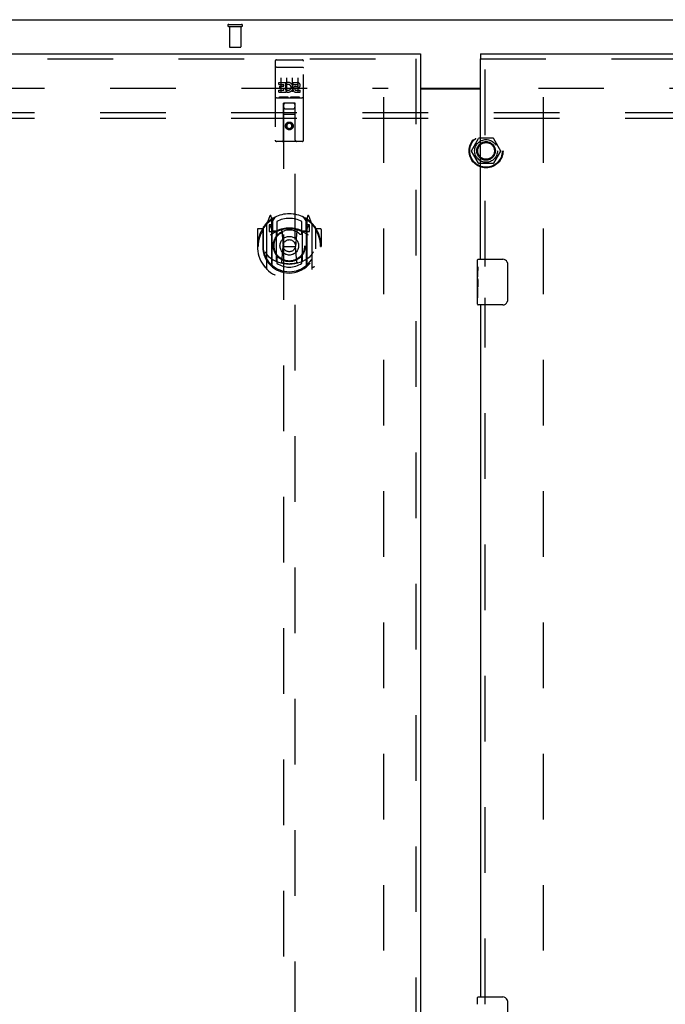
# Model space of a CAD drawing. Header units: inches. Extents: x 0 to 262, y 0 to 169.
# Tile 60 of 78: x 73 to 87, y 102 to 124. Entities that reach past the tile are written whole.
import ezdxf

# ---------------------------------------------------------------- set-up
doc = ezdxf.new("R2010")
doc.units = ezdxf.units.IN
doc.header["$LTSCALE"] = 14.384615
doc.header["$MEASUREMENT"] = 0
doc.linetypes.add('HIDDEN', pattern=[0.2, 0.1, -0.1])
doc.layers.get('0').update_dxf_attribs({"linetype": 'CONTINUOUS'})
for name, color, linetype in [('DEFAULT_2', 8, 'HIDDEN'), ('MAIN_DOOR_ASSEMBLY', 7, 'CONTINUOUS'), ('SECONDARY_DOOR_ASSEMBLY', 7, 'CONTINUOUS'), ('SUBPANEL', 7, 'CONTINUOUS')]:
    doc.layers.add(name, color=color, linetype=linetype)

msp = doc.modelspace()

# ---------------------------------------------------------------- linework, layer by layer
at = {"color": 7, "linetype": 'Continuous'}
for p, q in [((58.814, 123.629), (107.71, 123.629)), ((81.699, 122.129), (83.012, 122.129))]:
    msp.add_line(p, q, dxfattribs=at)
at = {"color": 3, "linetype": 'Continuous'}
msp.add_line((81.699, 122.114), (83.012, 122.114), dxfattribs=at)
at = {"layer": 'DEFAULT_2', "color": 8, "linetype": 'HIDDEN'}
for p, q in [((77.495, 123.525), (77.779, 123.525)), ((77.495, 123.482), (77.779, 123.482)), ((77.513, 123.482), (77.513, 123.035)), ((77.761, 123.482), (77.761, 123.035)), ((77.523, 123.025), (77.751, 123.025)), ((60.512, 122.129), (80.991, 122.129)), ((84.283, 122.129), (104.762, 122.129)), ((80.887, 121.928), (80.887, 65.331)), ((84.387, 121.928), (84.387, 65.331)), ((82.819, 120.759), (82.973, 121.027)), ((83.291, 121.032), (82.982, 121.032)), ((83.3, 121.027), (83.454, 120.759)), ((82.973, 120.482), (82.819, 120.749)), ((83.454, 120.749), (83.3, 120.482)), ((83.291, 120.477), (82.982, 120.477))]:
    msp.add_line(p, q, dxfattribs=at)
for radius in [0.372, 0.356, 0.204, 0.183]:
    msp.add_circle((83.137, 120.754), radius, dxfattribs=at)
for centre, radius, start, end in [((77.495, 123.504), 0.0215, 90, 270), ((77.779, 123.504), 0.0215, 270, 90), ((77.523, 123.035), 0.01, 180, 270), ((77.751, 123.035), 0.01, 270, 360), ((82.982, 121.022), 0.01, 90.0113, 149.988), ((83.291, 121.022), 0.01, 30.0108, 89.9876), ((82.828, 120.754), 0.01, 150.0117, 209.9873), ((83.445, 120.754), 0.01, 330.0117, 29.9873), ((82.982, 120.487), 0.01, 210.0108, 269.9876), ((83.291, 120.487), 0.01, 270.0113, 329.988)]:
    msp.add_arc(centre, radius, start, end, dxfattribs=at)
at = {"layer": 'MAIN_DOOR_ASSEMBLY', "color": 7, "linetype": 'Continuous'}
for p, q in [((83.012, 122.879), (83.012, 122.775)), ((82.952, 118.219), (82.952, 118.364)), ((82.967, 118.379), (83.507, 118.379)), ((83.606, 118.279), (83.606, 117.479)), ((82.952, 117.961), (82.952, 118.218)), ((82.957, 118.162), (82.952, 118.162)), ((82.958, 117.994), (82.958, 118.131)), ((82.952, 117.994), (82.958, 117.994)), ((82.952, 117.394), (82.952, 117.958)), ((82.953, 117.932), (82.952, 117.932)), ((82.952, 117.8), (82.957, 117.8)), ((82.952, 117.764), (82.958, 117.764)), ((82.952, 117.701), (82.958, 117.701)), ((82.958, 117.533), (82.958, 117.764)), ((82.952, 117.533), (82.958, 117.533)), ((83.507, 117.379), (82.967, 117.379)), ((82.952, 102.052), (82.952, 102.198)), ((82.967, 102.213), (83.507, 102.213)), ((83.606, 102.113), (83.606, 101.313))]:
    msp.add_line(p, q, dxfattribs=at)
at = {"layer": 'MAIN_DOOR_ASSEMBLY', "color": 3, "linetype": 'Continuous'}
for p, q in [((83.012, 122.879), (105.574, 122.879)), ((83.012, 118.379), (83.012, 122.775)), ((83.012, 117.379), (83.012, 102.213))]:
    msp.add_line(p, q, dxfattribs=at)
at = {"layer": 'MAIN_DOOR_ASSEMBLY', "color": 8, "linetype": 'HIDDEN'}
for p, q in [((83.012, 122.775), (105.574, 122.775)), ((83.116, 118.224), (83.116, 122.775)), ((83.116, 102.058), (83.116, 117.534))]:
    msp.add_line(p, q, dxfattribs=at)
at = {"layer": 'MAIN_DOOR_ASSEMBLY', "color": 7, "linetype": 'Continuous'}
for points in [[(83.6, 118.315), (83.602, 118.31), (83.603, 118.304), (83.605, 118.298), (83.606, 118.292), (83.606, 118.286), (83.606, 118.279)], [(82.952, 118.219), (82.952, 118.215), (82.952, 118.21), (82.953, 118.205), (82.953, 118.199), (82.954, 118.192), (82.955, 118.184), (82.956, 118.176), (82.957, 118.167)], [(82.957, 118.167), (82.958, 118.158), (82.958, 118.149), (82.958, 118.14), (82.958, 118.131)], [(82.952, 117.961), (82.952, 117.953), (82.952, 117.944), (82.953, 117.934)], [(82.953, 117.934), (82.956, 117.9), (82.957, 117.888), (82.957, 117.875), (82.958, 117.863), (82.958, 117.85), (82.958, 117.837), (82.958, 117.824), (82.958, 117.812), (82.957, 117.799), (82.957, 117.787), (82.956, 117.775)], [(83.606, 117.479), (83.606, 117.473), (83.606, 117.467), (83.605, 117.461), (83.603, 117.455), (83.602, 117.449), (83.6, 117.443)], [(83.6, 102.149), (83.602, 102.143), (83.603, 102.137), (83.605, 102.131), (83.606, 102.125), (83.606, 102.119), (83.606, 102.113)]]:
    msp.add_lwpolyline(points, dxfattribs=at)
for centre, radius, start, end in [((82.967, 118.364), 0.015, 90, 180), ((83.507, 118.279), 0.1, 21.1999, 90), ((82.967, 117.394), 0.015, 180, 270), ((83.507, 117.479), 0.1, 270, 338.7946), ((82.967, 102.198), 0.015, 90, 180), ((83.507, 102.113), 0.1, 21.1999, 90)]:
    msp.add_arc(centre, radius, start, end, dxfattribs=at)
msp.add_ellipse((83.215, 117.795), major_axis=(0.263, 0), ratio=0.432808, start_param=3.141593, end_param=3.321581, dxfattribs=at)
at = {"layer": 'SECONDARY_DOOR_ASSEMBLY', "color": 3, "linetype": 'Continuous'}
for p, q in [((59.137, 122.879), (81.699, 122.879)), ((81.699, 122.775), (81.699, 64.483))]:
    msp.add_line(p, q, dxfattribs=at)
at = {"layer": 'SECONDARY_DOOR_ASSEMBLY', "color": 8, "linetype": 'HIDDEN'}
for p, q in [((59.137, 122.775), (81.699, 122.775)), ((81.595, 122.775), (81.595, 64.483)), ((78.512, 122.717), (78.512, 120.992)), ((78.528, 122.588), (78.527, 122.588)), ((78.529, 122.588), (78.528, 122.588)), ((78.53, 122.588), (78.529, 122.588)), ((78.53, 122.588), (78.53, 122.588)), ((78.531, 122.588), (78.53, 122.588)), ((78.532, 122.588), (78.531, 122.588)), ((78.533, 122.588), (78.532, 122.588)), ((78.534, 122.588), (78.533, 122.588)), ((78.534, 122.589), (78.534, 122.588)), ((78.535, 122.589), (78.534, 122.589)), ((78.536, 122.589), (78.535, 122.589)), ((78.537, 122.589), (78.536, 122.589)), ((78.538, 122.589), (78.537, 122.589)), ((78.539, 122.589), (78.538, 122.589)), ((78.539, 122.589), (78.539, 122.589)), ((78.54, 122.589), (78.539, 122.589)), ((78.541, 122.589), (78.54, 122.589)), ((78.541, 122.589), (79.107, 122.589)), ((78.542, 122.747), (79.107, 122.747)), ((79.107, 122.589), (79.107, 122.589)), ((79.107, 122.589), (79.108, 122.589)), ((79.108, 122.589), (79.109, 122.589)), ((79.109, 122.589), (79.11, 122.589)), ((79.11, 122.589), (79.111, 122.589)), ((79.111, 122.589), (79.112, 122.589)), ((79.112, 122.589), (79.112, 122.589)), ((79.112, 122.589), (79.113, 122.589)), ((79.113, 122.589), (79.114, 122.589)), ((79.114, 122.589), (79.115, 122.588)), ((79.115, 122.588), (79.116, 122.588)), ((79.116, 122.588), (79.116, 122.588)), ((79.116, 122.588), (79.117, 122.588)), ((79.117, 122.588), (79.118, 122.588)), ((79.118, 122.588), (79.119, 122.588)), ((79.119, 122.588), (79.12, 122.588)), ((79.136, 120.992), (79.136, 122.717)), ((78.637, 122.356), (78.637, 122.05)), ((78.762, 122.356), (78.762, 122.05)), ((78.887, 122.356), (78.887, 122.05)), ((79.012, 122.356), (79.012, 122.05)), ((78.592, 122.212), (78.592, 122.254)), ((78.592, 122.254), (78.748, 122.254)), ((78.592, 122.212), (78.706, 122.212)), ((78.613, 122.127), (78.613, 122.169)), ((78.613, 122.169), (78.706, 122.169)), ((78.706, 122.169), (78.706, 122.212)), ((78.748, 122.076), (78.748, 122.254)), ((78.773, 122.206), (78.756, 122.245)), ((78.905, 122.212), (78.905, 122.254)), ((78.905, 122.254), (78.997, 122.254)), ((78.905, 122.212), (78.997, 122.212)), ((78.968, 122.168), (78.997, 122.168)), ((78.542, 121.919), (79.107, 121.919)), ((78.592, 122.041), (78.592, 122.083)), ((78.592, 122.083), (78.706, 122.083)), ((78.592, 122.041), (78.748, 122.041)), ((78.613, 122.127), (78.706, 122.127)), ((78.785, 121.935), (78.613, 121.935)), ((78.706, 122.083), (78.706, 122.127)), ((78.748, 122.076), (78.761, 122.095)), ((78.748, 122.041), (78.748, 122.053)), ((78.752, 122.051), (78.748, 122.053)), ((79.035, 121.935), (78.863, 121.935)), ((78.965, 122.127), (79.011, 122.127)), ((78.968, 122.083), (79.061, 122.083)), ((78.968, 122.041), (79.061, 122.041)), ((79.061, 122.041), (79.061, 122.083)), ((78.694, 120.992), (78.698, 121.802)), ((78.719, 121.802), (78.698, 121.802)), ((78.699, 121.802), (78.699, 95.8)), ((78.929, 121.802), (78.719, 121.802)), ((78.951, 121.802), (78.929, 121.802)), ((78.949, 95.8), (78.949, 121.802)), ((78.954, 120.992), (78.951, 121.802)), ((78.952, 121.552), (78.696, 121.552)), ((78.739, 121.677), (78.909, 121.677)), ((78.824, 121.374), (78.762, 121.338)), ((78.762, 121.338), (78.762, 121.265)), ((78.762, 121.338), (78.772, 121.332)), ((78.762, 121.265), (78.772, 121.271)), ((78.762, 121.265), (78.824, 121.229)), ((78.824, 121.362), (78.772, 121.332)), ((78.772, 121.332), (78.772, 121.271)), ((78.772, 121.271), (78.824, 121.241)), ((78.824, 121.374), (78.824, 121.362)), ((78.887, 121.338), (78.824, 121.374)), ((78.877, 121.332), (78.824, 121.362)), ((78.824, 121.241), (78.877, 121.271)), ((78.824, 121.229), (78.887, 121.265)), ((78.887, 121.338), (78.877, 121.332)), ((78.877, 121.271), (78.877, 121.332)), ((78.887, 121.265), (78.877, 121.271)), ((78.887, 121.265), (78.887, 121.338)), ((78.824, 121.229), (78.824, 121.241)), ((79.107, 120.962), (78.542, 120.962)), ((78.399, 119.328), (78.328, 119.152)), ((78.442, 119.244), (78.427, 119.325)), ((79.221, 119.325), (79.207, 119.244)), ((79.32, 119.152), (79.249, 119.328)), ((78.324, 119.141), (78.324, 118.174)), ((78.382, 119.137), (78.382, 118.987)), ((78.449, 119.137), (78.382, 119.137)), ((78.39, 119.129), (78.419, 119.083)), ((78.421, 119.248), (78.42, 119.248)), ((78.42, 119.248), (78.42, 119.247)), ((78.42, 119.248), (78.42, 119.247)), ((78.442, 118.228), (78.442, 119.244)), ((78.449, 119.197), (78.519, 119.306)), ((78.449, 118.253), (78.449, 119.256)), ((78.452, 119.231), (78.452, 119.024)), ((78.549, 119.209), (78.549, 118.956)), ((79.099, 118.956), (79.099, 119.209)), ((79.129, 119.306), (79.199, 119.197)), ((79.197, 119.024), (79.197, 119.231)), ((79.199, 118.253), (79.199, 119.256)), ((79.267, 119.137), (79.199, 119.137)), ((79.207, 119.244), (79.207, 118.228)), ((79.228, 119.247), (79.224, 119.251)), ((79.229, 119.083), (79.258, 119.129)), ((79.267, 118.987), (79.267, 119.137)), ((79.324, 118.174), (79.324, 119.141)), ((78.124, 119.031), (78.124, 118.658)), ((78.242, 119.046), (78.139, 119.046)), ((78.242, 119.046), (78.242, 118.658)), ((78.25, 119.031), (78.242, 119.046)), ((78.249, 119.069), (78.249, 118.611)), ((78.382, 118.987), (78.442, 118.987)), ((78.542, 118.986), (78.469, 118.986)), ((78.472, 119.004), (78.537, 119.004)), ((78.542, 118.345), (78.542, 118.976)), ((78.661, 119.002), (78.692, 118.658)), ((78.987, 119.002), (78.957, 118.658)), ((79.179, 118.986), (79.107, 118.986)), ((79.107, 118.976), (79.107, 118.345)), ((79.111, 119.004), (79.177, 119.004)), ((79.207, 118.987), (79.267, 118.987)), ((79.407, 119.046), (79.398, 119.031)), ((79.399, 119.069), (79.399, 118.611)), ((79.407, 118.658), (79.407, 119.046)), ((79.509, 119.046), (79.407, 119.046)), ((79.524, 119.031), (79.524, 118.658)), ((78.124, 118.658), (78.139, 118.658)), ((78.242, 118.658), (78.257, 118.658)), ((78.249, 118.611), (78.249, 118.608)), ((78.661, 118.318), (78.692, 118.658)), ((78.692, 118.658), (78.957, 118.658)), ((78.987, 118.318), (78.957, 118.658)), ((79.407, 118.658), (79.392, 118.658)), ((79.399, 118.611), (79.399, 118.608)), ((79.509, 118.658), (79.524, 118.658)), ((78.549, 118.395), (78.549, 118.292)), ((79.099, 118.292), (79.099, 118.395))]:
    msp.add_line(p, q, dxfattribs=at)
at = {"layer": 'SECONDARY_DOOR_ASSEMBLY', "color": 7, "linetype": 'Continuous'}
msp.add_line((81.699, 122.879), (81.699, 122.775), dxfattribs=at)
at = {"layer": 'SECONDARY_DOOR_ASSEMBLY', "color": 8, "linetype": 'HIDDEN'}
for points in [[(78.527, 122.588), (78.527, 122.588), (78.527, 122.588), (78.526, 122.588), (78.526, 122.588), (78.526, 122.588), (78.525, 122.588), (78.525, 122.587), (78.524, 122.587), (78.524, 122.587), (78.524, 122.587), (78.523, 122.587), (78.523, 122.587), (78.523, 122.587), (78.522, 122.587), (78.522, 122.587), (78.522, 122.587), (78.522, 122.587), (78.521, 122.587), (78.521, 122.587), (78.521, 122.587), (78.52, 122.587), (78.52, 122.586), (78.52, 122.586), (78.519, 122.586), (78.519, 122.586), (78.519, 122.586), (78.519, 122.586), (78.518, 122.586), (78.518, 122.586), (78.518, 122.586), (78.518, 122.586), (78.517, 122.586), (78.517, 122.586), (78.517, 122.586), (78.517, 122.585), (78.516, 122.585), (78.516, 122.585), (78.516, 122.585), (78.516, 122.585), (78.515, 122.585), (78.515, 122.585), (78.515, 122.585), (78.515, 122.585), (78.515, 122.585), (78.514, 122.585), (78.514, 122.584), (78.514, 122.584), (78.514, 122.584), (78.514, 122.584), (78.514, 122.584), (78.513, 122.584), (78.513, 122.584), (78.513, 122.584), (78.513, 122.584), (78.513, 122.584), (78.513, 122.583), (78.513, 122.583), (78.513, 122.583), (78.512, 122.583), (78.512, 122.583), (78.512, 122.583), (78.512, 122.583), (78.512, 122.583), (78.512, 122.583), (78.512, 122.583), (78.512, 122.582), (78.512, 122.582), (78.512, 122.582), (78.512, 122.582), (78.512, 122.582), (78.512, 122.582), (78.512, 122.582), (78.512, 122.582), (78.512, 122.582), (78.512, 122.582), (78.512, 122.581), (78.512, 122.581)], [(79.12, 122.588), (79.12, 122.588), (79.121, 122.588), (79.121, 122.588), (79.121, 122.588), (79.122, 122.588), (79.122, 122.588), (79.122, 122.588), (79.123, 122.588), (79.123, 122.587), (79.124, 122.587), (79.124, 122.587), (79.124, 122.587), (79.125, 122.587), (79.125, 122.587), (79.125, 122.587), (79.126, 122.587), (79.126, 122.587), (79.126, 122.587), (79.126, 122.587), (79.127, 122.587), (79.127, 122.587), (79.127, 122.587), (79.128, 122.587), (79.128, 122.586), (79.128, 122.586), (79.129, 122.586), (79.129, 122.586), (79.129, 122.586), (79.129, 122.586), (79.13, 122.586), (79.13, 122.586), (79.13, 122.586), (79.13, 122.586), (79.131, 122.586), (79.131, 122.586), (79.131, 122.586), (79.131, 122.585), (79.132, 122.585), (79.132, 122.585), (79.132, 122.585), (79.132, 122.585), (79.133, 122.585), (79.133, 122.585), (79.133, 122.585), (79.133, 122.585), (79.133, 122.585), (79.134, 122.585), (79.134, 122.584), (79.134, 122.584), (79.134, 122.584), (79.134, 122.584), (79.134, 122.584), (79.135, 122.584), (79.135, 122.584), (79.135, 122.584), (79.135, 122.584), (79.135, 122.584), (79.135, 122.583), (79.135, 122.583), (79.135, 122.583), (79.136, 122.583), (79.136, 122.583), (79.136, 122.583), (79.136, 122.583), (79.136, 122.583), (79.136, 122.583), (79.136, 122.583), (79.136, 122.582), (79.136, 122.582), (79.136, 122.582), (79.136, 122.582), (79.136, 122.582), (79.136, 122.582), (79.136, 122.582), (79.136, 122.582), (79.136, 122.582), (79.136, 122.582), (79.136, 122.581), (79.136, 122.581)], [(78.613, 121.935), (78.613, 121.935), (78.613, 121.935), (78.612, 121.935), (78.612, 121.935), (78.612, 121.935), (78.612, 121.935), (78.612, 121.935), (78.611, 121.935), (78.611, 121.935), (78.611, 121.935), (78.611, 121.935), (78.611, 121.935), (78.611, 121.935), (78.61, 121.935), (78.61, 121.935), (78.61, 121.935), (78.61, 121.935), (78.61, 121.935), (78.61, 121.935), (78.609, 121.935), (78.609, 121.935), (78.609, 121.935), (78.609, 121.935), (78.609, 121.935), (78.609, 121.935), (78.609, 121.935), (78.609, 121.935), (78.608, 121.935), (78.608, 121.935), (78.608, 121.935), (78.608, 121.935), (78.608, 121.935), (78.608, 121.935), (78.608, 121.935), (78.608, 121.936), (78.607, 121.936), (78.607, 121.936), (78.607, 121.936), (78.607, 121.936), (78.607, 121.936), (78.607, 121.936), (78.607, 121.936), (78.607, 121.936), (78.607, 121.936), (78.607, 121.936), (78.607, 121.936)], [(78.792, 121.936), (78.791, 121.936), (78.791, 121.936), (78.791, 121.936), (78.791, 121.936), (78.791, 121.936), (78.791, 121.936), (78.791, 121.936), (78.791, 121.936), (78.791, 121.936), (78.791, 121.936), (78.79, 121.936), (78.79, 121.935), (78.79, 121.935), (78.79, 121.935), (78.79, 121.935), (78.79, 121.935), (78.79, 121.935), (78.79, 121.935), (78.79, 121.935), (78.789, 121.935), (78.789, 121.935), (78.789, 121.935), (78.789, 121.935), (78.789, 121.935), (78.789, 121.935), (78.789, 121.935), (78.788, 121.935), (78.788, 121.935), (78.788, 121.935), (78.788, 121.935), (78.788, 121.935), (78.788, 121.935), (78.787, 121.935), (78.787, 121.935), (78.787, 121.935), (78.787, 121.935), (78.787, 121.935), (78.787, 121.935), (78.786, 121.935), (78.786, 121.935), (78.786, 121.935), (78.786, 121.935), (78.786, 121.935), (78.785, 121.935), (78.785, 121.935)], [(78.863, 121.935), (78.863, 121.935), (78.863, 121.935), (78.862, 121.935), (78.862, 121.935), (78.862, 121.935), (78.862, 121.935), (78.862, 121.935), (78.861, 121.935), (78.861, 121.935), (78.861, 121.935), (78.861, 121.935), (78.861, 121.935), (78.861, 121.935), (78.86, 121.935), (78.86, 121.935), (78.86, 121.935), (78.86, 121.935), (78.86, 121.935), (78.86, 121.935), (78.859, 121.935), (78.859, 121.935), (78.859, 121.935), (78.859, 121.935), (78.859, 121.935), (78.859, 121.935), (78.859, 121.935), (78.859, 121.935), (78.858, 121.935), (78.858, 121.935), (78.858, 121.935), (78.858, 121.935), (78.858, 121.935), (78.858, 121.935), (78.858, 121.935), (78.858, 121.936), (78.857, 121.936), (78.857, 121.936), (78.857, 121.936), (78.857, 121.936), (78.857, 121.936), (78.857, 121.936), (78.857, 121.936), (78.857, 121.936), (78.857, 121.936), (78.857, 121.936), (78.857, 121.936)], [(79.042, 121.936), (79.041, 121.936), (79.041, 121.936), (79.041, 121.936), (79.041, 121.936), (79.041, 121.936), (79.041, 121.936), (79.041, 121.936), (79.041, 121.936), (79.041, 121.936), (79.041, 121.936), (79.04, 121.936), (79.04, 121.935), (79.04, 121.935), (79.04, 121.935), (79.04, 121.935), (79.04, 121.935), (79.04, 121.935), (79.04, 121.935), (79.04, 121.935), (79.039, 121.935), (79.039, 121.935), (79.039, 121.935), (79.039, 121.935), (79.039, 121.935), (79.039, 121.935), (79.039, 121.935), (79.038, 121.935), (79.038, 121.935), (79.038, 121.935), (79.038, 121.935), (79.038, 121.935), (79.038, 121.935), (79.037, 121.935), (79.037, 121.935), (79.037, 121.935), (79.037, 121.935), (79.037, 121.935), (79.037, 121.935), (79.036, 121.935), (79.036, 121.935), (79.036, 121.935), (79.036, 121.935), (79.036, 121.935), (79.035, 121.935), (79.035, 121.935)], [(78.279, 119.097), (78.279, 119.097), (78.28, 119.098), (78.281, 119.099), (78.281, 119.1), (78.282, 119.101), (78.283, 119.101), (78.284, 119.102), (78.284, 119.103), (78.285, 119.104), (78.286, 119.104), (78.287, 119.105), (78.287, 119.106), (78.288, 119.107), (78.289, 119.107), (78.29, 119.108), (78.291, 119.109), (78.291, 119.109), (78.292, 119.11), (78.293, 119.111), (78.294, 119.111), (78.295, 119.112), (78.296, 119.112), (78.297, 119.113), (78.297, 119.114), (78.298, 119.114), (78.299, 119.115), (78.3, 119.115), (78.301, 119.116), (78.302, 119.116), (78.303, 119.117), (78.304, 119.117), (78.305, 119.118), (78.305, 119.118), (78.306, 119.118)], [(79.342, 119.118), (79.343, 119.118), (79.343, 119.118), (79.344, 119.117), (79.345, 119.117), (79.346, 119.116), (79.347, 119.116), (79.348, 119.115), (79.349, 119.115), (79.35, 119.114), (79.351, 119.114), (79.352, 119.113), (79.352, 119.112), (79.353, 119.112), (79.354, 119.111), (79.355, 119.111), (79.356, 119.11), (79.357, 119.109), (79.357, 119.109), (79.358, 119.108), (79.359, 119.107), (79.36, 119.107), (79.361, 119.106), (79.361, 119.105), (79.362, 119.104), (79.363, 119.104), (79.364, 119.103), (79.364, 119.102), (79.365, 119.101), (79.366, 119.101), (79.367, 119.1), (79.367, 119.099), (79.368, 119.098), (79.369, 119.097), (79.369, 119.097)], [(78.292, 118.544), (78.295, 118.539), (78.298, 118.534), (78.301, 118.529), (78.303, 118.525), (78.306, 118.52), (78.309, 118.516), (78.312, 118.512), (78.314, 118.508), (78.317, 118.504), (78.319, 118.501), (78.322, 118.497), (78.324, 118.494), (78.327, 118.491), (78.329, 118.488), (78.331, 118.485), (78.333, 118.482), (78.335, 118.479), (78.338, 118.476), (78.34, 118.474), (78.342, 118.471), (78.344, 118.469), (78.346, 118.467), (78.348, 118.464), (78.35, 118.462), (78.351, 118.46), (78.353, 118.458), (78.355, 118.457), (78.357, 118.455), (78.359, 118.453), (78.36, 118.451), (78.362, 118.45), (78.363, 118.448), (78.365, 118.447), (78.367, 118.445), (78.368, 118.444), (78.37, 118.443)], [(79.278, 118.443), (79.28, 118.444), (79.281, 118.445), (79.283, 118.447), (79.285, 118.448), (79.286, 118.45), (79.288, 118.451), (79.289, 118.453), (79.291, 118.455), (79.293, 118.457), (79.295, 118.458), (79.297, 118.46), (79.298, 118.462), (79.3, 118.464), (79.302, 118.467), (79.304, 118.469), (79.306, 118.471), (79.308, 118.474), (79.31, 118.476), (79.313, 118.479), (79.315, 118.482), (79.317, 118.485), (79.319, 118.488), (79.321, 118.491), (79.324, 118.494), (79.326, 118.497), (79.329, 118.501), (79.331, 118.504), (79.334, 118.508), (79.336, 118.512), (79.339, 118.516), (79.342, 118.52), (79.345, 118.525), (79.347, 118.529), (79.35, 118.534), (79.353, 118.539), (79.357, 118.544)], [(79.012, 118.301), (79.007, 118.299), (79.001, 118.298), (78.996, 118.297), (78.99, 118.295), (78.985, 118.294), (78.979, 118.293), (78.974, 118.292), (78.968, 118.29), (78.963, 118.289), (78.958, 118.288), (78.952, 118.287), (78.947, 118.286), (78.941, 118.285), (78.935, 118.284), (78.93, 118.283), (78.924, 118.282), (78.919, 118.282), (78.913, 118.281), (78.908, 118.28), (78.902, 118.28), (78.897, 118.279), (78.891, 118.278), (78.885, 118.278), (78.88, 118.277), (78.874, 118.277), (78.869, 118.277), (78.863, 118.276), (78.858, 118.276), (78.852, 118.276), (78.846, 118.276), (78.841, 118.275), (78.835, 118.275), (78.83, 118.275), (78.824, 118.275), (78.818, 118.275), (78.813, 118.275), (78.807, 118.275), (78.802, 118.276), (78.796, 118.276), (78.79, 118.276), (78.785, 118.276), (78.779, 118.277), (78.774, 118.277), (78.768, 118.277), (78.763, 118.278), (78.757, 118.278), (78.751, 118.279), (78.746, 118.28), (78.74, 118.28), (78.735, 118.281), (78.729, 118.282), (78.724, 118.282), (78.718, 118.283), (78.713, 118.284), (78.707, 118.285), (78.702, 118.286), (78.696, 118.287), (78.691, 118.288), (78.685, 118.289), (78.68, 118.29), (78.674, 118.292), (78.669, 118.293), (78.663, 118.294), (78.658, 118.295), (78.652, 118.297), (78.647, 118.298), (78.641, 118.299), (78.636, 118.301)], [(78.306, 118.197), (78.305, 118.198), (78.305, 118.198), (78.304, 118.198), (78.303, 118.199), (78.302, 118.199), (78.301, 118.2), (78.3, 118.2), (78.299, 118.201), (78.298, 118.201), (78.297, 118.202), (78.297, 118.202), (78.296, 118.203), (78.295, 118.204), (78.294, 118.204), (78.293, 118.205), (78.292, 118.206), (78.291, 118.206), (78.291, 118.207), (78.29, 118.207), (78.289, 118.208), (78.288, 118.209), (78.287, 118.21), (78.287, 118.21), (78.286, 118.211), (78.285, 118.212), (78.284, 118.213), (78.284, 118.213), (78.283, 118.214), (78.282, 118.215), (78.281, 118.216), (78.281, 118.216), (78.28, 118.217), (78.279, 118.218), (78.279, 118.219)], [(79.369, 118.219), (79.369, 118.218), (79.368, 118.217), (79.367, 118.216), (79.367, 118.216), (79.366, 118.215), (79.365, 118.214), (79.364, 118.213), (79.364, 118.213), (79.363, 118.212), (79.362, 118.211), (79.361, 118.21), (79.361, 118.21), (79.36, 118.209), (79.359, 118.208), (79.358, 118.207), (79.357, 118.207), (79.357, 118.206), (79.356, 118.206), (79.355, 118.205), (79.354, 118.204), (79.353, 118.204), (79.352, 118.203), (79.352, 118.202), (79.351, 118.202), (79.35, 118.201), (79.349, 118.201), (79.348, 118.2), (79.347, 118.2), (79.346, 118.199), (79.345, 118.199), (79.344, 118.198), (79.343, 118.198), (79.343, 118.198), (79.342, 118.197)]]:
    msp.add_lwpolyline(points, dxfattribs=at)
for centre, radius in [((78.824, 121.302), 0.085), ((78.824, 121.302), 0.0845), ((78.824, 118.676), 0.35), ((78.824, 118.676), 0.335), ((78.824, 118.676), 0.205), ((78.824, 118.676), 0.133)]:
    msp.add_circle(centre, radius, dxfattribs=at)
for centre, radius, start, end in [((78.542, 122.717), 0.03, 90, 180), ((79.107, 122.717), 0.03, 0, 90), ((78.798, 122.147), 0.107, 244.2636, 113.4027), ((78.798, 122.147), 0.0639, 234.8895, 113.4026), ((78.968, 122.104), 0.0635, 90, 270), ((78.997, 122.19), 0.0644, 282.2995, 90.0775), ((78.997, 122.19), 0.0219, 269.9011, 90), ((78.542, 121.889), 0.03, 90, 180), ((78.968, 122.105), 0.0219, 100.307, 270), ((79.107, 121.889), 0.03, 0, 90), ((78.739, 121.762), 0.04, 90, 180), ((78.739, 121.717), 0.04, 180, 270), ((78.909, 121.762), 0.04, 0, 90), ((78.909, 121.717), 0.04, 270, 360), ((78.542, 120.992), 0.03, 180, 270), ((78.664, 120.992), 0.03, 270, 360), ((78.984, 120.992), 0.03, 180, 270), ((79.107, 120.992), 0.03, 270, 360), ((78.824, 118.676), 0.7, 35.2961, 144.7039), ((78.413, 119.322), 0.015, 10, 158.1959), ((79.235, 119.322), 0.015, 21.8041, 170), ((78.824, 118.658), 0.7, 125.5126, 54.4874), ((78.339, 119.141), 0.015, 135.0748, 180), ((78.394, 119.132), 0.005, 90, 212.6792), ((78.429, 119.211), 0.02, 0, 125.5126), ((78.432, 119.231), 0.02, 0, 125.2543), ((78.469, 119.256), 0.02, 121.4688, 179.9992), ((78.824, 118.676), 0.6, 62.7204, 117.2796), ((79.179, 119.256), 0.02, 0, 58.5295), ((79.217, 119.231), 0.02, 54.7457, 180), ((79.219, 119.211), 0.02, 54.4874, 180), ((79.254, 119.132), 0.005, 327.3208, 90), ((79.309, 119.141), 0.015, 0, 44.9252), ((78.139, 119.031), 0.015, 90, 180), ((78.824, 118.658), 0.685, 146.9885, 180), ((78.269, 119.069), 0.02, 144.7039, 180), ((78.824, 118.345), 0.7, 53.2319, 126.7681), ((78.261, 118.982), 0.188, 0, 32.6792), ((78.469, 119.006), 0.02, 180, 270), ((78.472, 119.024), 0.02, 180, 270), ((78.537, 119.024), 0.02, 270, 293.464), ((78.557, 118.976), 0.015, 112.9863, 180), ((78.824, 118.363), 0.7, 66.536, 113.464), ((78.579, 118.956), 0.03, 180, 311.1261), ((78.824, 118.676), 0.343, 48.8739, 131.1261), ((78.641, 119), 0.02, 5.0796, 105.6131), ((79.007, 119), 0.02, 74.3869, 174.9204), ((79.069, 118.956), 0.03, 228.8739, 360), ((79.092, 118.976), 0.015, 0, 67.0137), ((79.111, 119.024), 0.02, 246.536, 270), ((79.177, 119.024), 0.02, 270, 360), ((79.179, 119.006), 0.02, 270, 360), ((79.387, 118.982), 0.188, 147.3208, 180), ((79.379, 119.069), 0.02, 0, 35.2961), ((78.824, 118.658), 0.685, 0, 33.0115), ((79.509, 119.031), 0.015, 0, 90), ((78.824, 118.66), 0.583, 180.2464, 359.7536), ((78.269, 118.611), 0.02, 180, 187.6622), ((78.824, 118.686), 0.58, 187.6622, 352.3378), ((79.379, 118.611), 0.02, 352.3378, 360), ((78.824, 118.975), 0.7, 229.529, 310.471), ((78.469, 118.253), 0.02, 180, 230.6594), ((78.557, 118.345), 0.015, 180, 247.0137), ((78.579, 118.395), 0.03, 48.8739, 180), ((78.824, 118.686), 0.48, 235.0461, 304.9539), ((78.824, 118.676), 0.343, 228.8739, 311.1261), ((78.641, 118.32), 0.02, 254.4248, 354.9204), ((79.007, 118.32), 0.02, 185.0796, 285.5752), ((79.069, 118.395), 0.03, 0, 131.1261), ((79.092, 118.345), 0.015, 292.9863, 360), ((79.179, 118.253), 0.02, 309.3378, 359.9984), ((78.339, 118.174), 0.015, 180, 224.9252), ((78.457, 118.228), 0.015, 180, 229.6413), ((79.192, 118.228), 0.015, 310.3587, 360), ((79.309, 118.174), 0.015, 315.0748, 360)]:
    msp.add_arc(centre, radius, start, end, dxfattribs=at)
at = {"layer": 'SUBPANEL', "color": 8, "linetype": 'HIDDEN'}
for p, q in [((63.168, 121.598), (103.105, 121.598)), ((63.168, 121.473), (103.105, 121.473))]:
    msp.add_line(p, q, dxfattribs=at)
msp.add_circle((83.137, 120.754), 0.25, dxfattribs=at)

doc.saveas('drawing.dxf')
